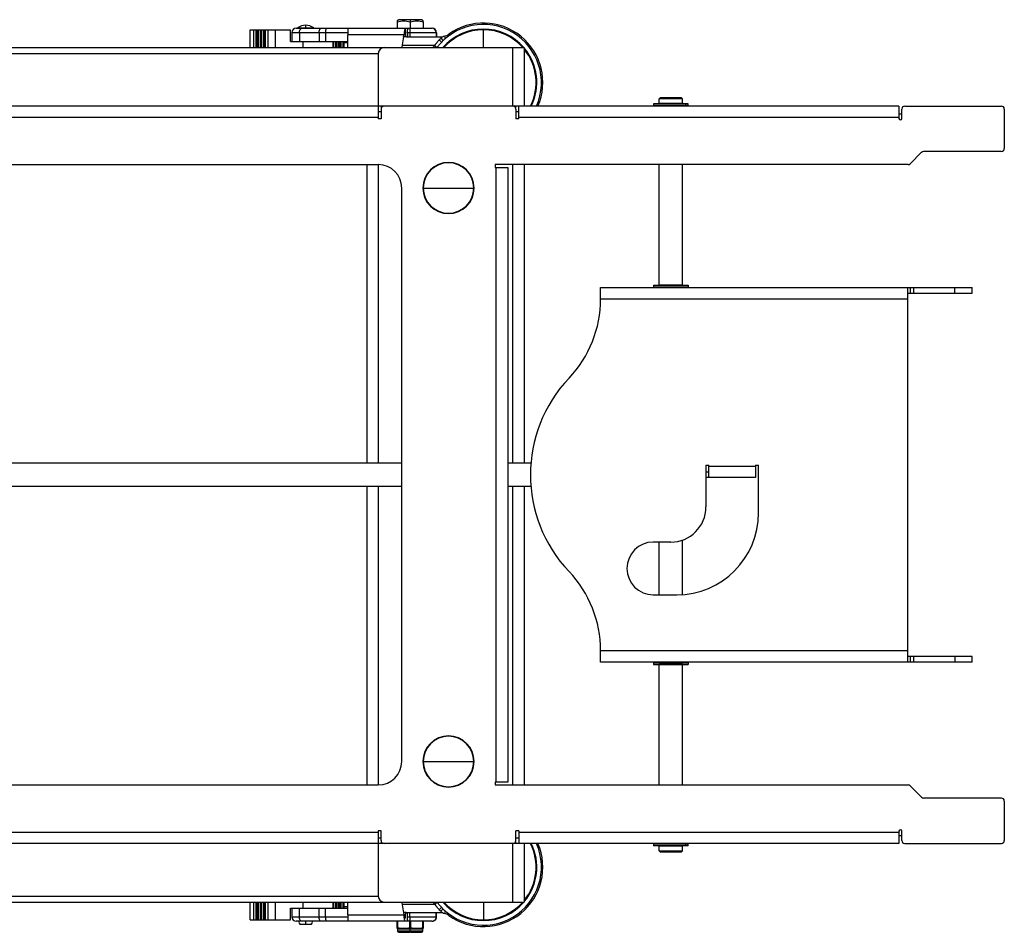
# Model space of a CAD drawing. Header units: millimetres. Extents: x -1710 to 1606, y -930 to 1956.
# Tile 27 of 27: x 58 to 593, y 1460 to 1955. Entities that reach past the tile are written whole.
import ezdxf

# ---------------------------------------------------------------- set-up
doc = ezdxf.new("R2010")
doc.units = ezdxf.units.MM

msp = doc.modelspace()

# ---------------------------------------------------------------- linework, layer by layer
at = {"color": 7, "linetype": 'Continuous', "lineweight": 25}
for p, q in [((208.39, 1950.46), (282.22, 1950.46)), ((209.11, 1950.77), (209.11, 1950.46)), ((209.11, 1950.77), (218, 1950.77)), ((213.54, 1950.46), (213.54, 1950.77)), ((218, 1950.46), (218, 1950.77)), ((236.46, 1950.46), (236.45, 1946.87)), ((264.21, 1955.13), (263.2, 1954.54)), ((263.2, 1953.91), (263.2, 1950.46)), ((276.41, 1955.13), (264.21, 1955.13)), ((267.58, 1950.46), (267.58, 1948.78)), ((270.31, 1955.13), (270.31, 1950.46)), ((277.42, 1954.54), (276.41, 1955.13)), ((277.42, 1953.91), (277.42, 1950.46)), ((310, 1952.56), (310, 1953.32)), ((183.5, 1939.99), (183.5, 1949.64)), ((183.5, 1949.64), (205.3, 1949.64)), ((185.44, 1939.99), (185.44, 1949.64)), ((186.71, 1939.99), (186.71, 1949.64)), ((187.29, 1939.99), (187.29, 1949.64)), ((187.98, 1939.99), (187.98, 1949.64)), ((188.99, 1939.99), (188.99, 1949.64)), ((189.61, 1939.99), (189.61, 1949.64)), ((190.71, 1939.99), (190.71, 1949.64)), ((191.26, 1939.99), (191.26, 1949.64)), ((191.82, 1939.99), (191.82, 1949.64)), ((193.13, 1939.99), (193.13, 1949.64)), ((197.26, 1939.99), (197.26, 1949.64)), ((205.3, 1943.29), (205.3, 1949.64)), ((206.01, 1948.07), (206.01, 1943.32)), ((236.45, 1948.07), (206.01, 1948.07)), ((210.21, 1948.07), (210.21, 1943.32)), ((220.86, 1948.07), (220.86, 1943.32)), ((224.36, 1948.07), (224.36, 1943.32)), ((236.45, 1939.99), (236.45, 1946.87)), ((267.29, 1946.87), (236.45, 1946.87)), ((266.67, 1945.61), (266.84, 1946.47)), ((268.14, 1945.76), (266.7, 1945.76)), ((266.84, 1946.47), (266.83, 1946.47)), ((267.29, 1946.87), (267.58, 1948.78)), ((267.68, 1946.92), (267.3, 1946.92)), ((267.68, 1948.37), (267.68, 1946.92)), ((268.36, 1945.83), (288.04, 1945.83)), ((268.75, 1948.07), (268.75, 1945.83)), ((284.6, 1948.07), (268.75, 1948.07)), ((270.01, 1948.07), (270.01, 1945.83)), ((284.36, 1948.07), (284.36, 1945.83)), ((284.6, 1948.07), (284.6, 1945.83)), ((286.9, 1945.02), (288.14, 1943.74)), ((288.85, 1946.15), (289.25, 1944.76)), ((291.24, 1947.31), (291.68, 1946.69)), ((310, 1939.99), (310, 1950.07)), ((-334.27, 1939.99), (332.22, 1939.99)), ((205.3, 1943.29), (234.4, 1943.29)), ((206.01, 1943.32), (236.45, 1943.32)), ((211.17, 1943.32), (211.17, 1943.29)), ((212.29, 1939.99), (212.29, 1943.29)), ((213.55, 1943.29), (213.55, 1943.32)), ((215.94, 1943.29), (215.94, 1943.32)), ((228.43, 1939.99), (228.43, 1943.29)), ((228.65, 1939.99), (228.65, 1943.29)), ((229.67, 1939.99), (229.67, 1943.29)), ((230.5, 1939.99), (230.5, 1943.29)), ((231.35, 1939.99), (231.35, 1943.29)), ((232.04, 1939.99), (232.04, 1943.29)), ((232.84, 1939.99), (232.84, 1943.29)), ((233.96, 1939.99), (233.96, 1943.29)), ((234.35, 1939.99), (234.35, 1943.29)), ((234.4, 1939.99), (234.4, 1943.29)), ((236.45, 1942.5), (234.4, 1942.5)), ((283.46, 1941.13), (265.81, 1941.13)), ((283.46, 1941.13), (282.63, 1939.99)), ((283.46, 1941.13), (284.87, 1940.06)), ((286.09, 1944.2), (287.36, 1942.97)), ((326, 1908.24), (326, 1939.99)), ((332.22, 1939.99), (332.22, 1908.24)), ((-255.02, 1936.81), (252.98, 1936.81)), ((252.98, 1936.81), (252.98, 1901.38)), ((406.14, 1912.94), (405.38, 1912.17)), ((406.14, 1912.94), (417.31, 1912.94)), ((417.31, 1912.94), (418.08, 1912.17)), ((535.55, 1908.24), (-346.43, 1908.24)), ((254.56, 1908.24), (254.56, 1907.09)), ((327.59, 1907.09), (327.59, 1908.24)), ((329.18, 1901.38), (329.18, 1908.24)), ((402.33, 1909.51), (402.33, 1908.62)), ((421.12, 1909.51), (402.33, 1909.51)), ((421.12, 1908.62), (402.33, 1908.62)), ((418.08, 1912.17), (405.38, 1912.17)), ((405.38, 1909.61), (405.38, 1912.17)), ((418.08, 1909.61), (405.38, 1909.61)), ((405.38, 1908.24), (405.38, 1908.62)), ((405.78, 1909.61), (405.78, 1909.51)), ((411.73, 1909.61), (411.73, 1909.51)), ((417.67, 1909.51), (417.67, 1909.61)), ((418.08, 1909.61), (418.08, 1912.17)), ((418.08, 1908.24), (418.08, 1908.62)), ((419.81, 1908.62), (419.81, 1909.51)), ((421.12, 1908.62), (421.12, 1909.51)), ((535.55, 1908.24), (535.55, 1901.51)), ((538.66, 1908.24), (591.11, 1908.24)), ((254.5, 1905.19), (252.98, 1905.19)), ((254.5, 1906.65), (254.5, 1901.38)), ((327.65, 1906.65), (327.65, 1901.38)), ((329.18, 1905.19), (327.65, 1905.19)), ((537.07, 1903.87), (535.55, 1903.87)), ((537.07, 1901.51), (537.07, 1906.65)), ((592.7, 1906.65), (592.7, 1885.22)), ((252.98, 1902.01), (-255.02, 1902.01)), ((254.5, 1901.38), (252.98, 1901.38)), ((329.18, 1901.38), (327.65, 1901.38)), ((535.55, 1902.01), (329.18, 1902.01)), ((547.79, 1883.17), (541.57, 1876.95)), ((591.11, 1883.63), (548.91, 1883.63)), ((-255.02, 1876.49), (252.98, 1876.49)), ((246.75, 1876.49), (246.75, 1714.56)), ((252.98, 1876.49), (252.98, 1714.56)), ((540.45, 1876.49), (316.48, 1876.49)), ((316.48, 1876.49), (316.48, 1874.96)), ((326, 1714.56), (326, 1876.49)), ((332.22, 1876.49), (332.22, 1714.56)), ((405.38, 1811.18), (405.38, 1876.49)), ((418.08, 1811.18), (418.08, 1876.49)), ((316.48, 1874.96), (323.21, 1874.96)), ((316.98, 1541.46), (316.98, 1874.96)), ((323.21, 1874.96), (323.21, 1541.46)), ((265.68, 1552.64), (265.68, 1863.79)), ((277.18, 1863.79), (304.97, 1863.79)), ((373.63, 1803.59), (373.63, 1809.81)), ((373.63, 1809.81), (575.3, 1809.81)), ((402.33, 1811.08), (402.33, 1810.19)), ((402.33, 1811.08), (421.12, 1811.08)), ((402.33, 1810.19), (421.12, 1810.19)), ((418.08, 1811.18), (405.38, 1811.18)), ((405.38, 1809.81), (405.38, 1810.19)), ((405.78, 1811.18), (405.78, 1811.08)), ((411.73, 1811.18), (411.73, 1811.08)), ((417.67, 1811.08), (417.67, 1811.18)), ((418.08, 1809.81), (418.08, 1810.19)), ((421.12, 1811.08), (421.12, 1810.19)), ((540.31, 1606.61), (540.31, 1809.81)), ((540.31, 1806.76), (575.3, 1806.76)), ((541.84, 1806.76), (541.84, 1809.81)), ((543.36, 1809.81), (543.36, 1806.76)), ((565.78, 1806.76), (565.78, 1809.81)), ((575.3, 1806.76), (575.3, 1809.81)), ((540.31, 1803.59), (373.63, 1803.59)), ((265.68, 1714.56), (-267.72, 1714.56)), ((335.79, 1714.56), (323.21, 1714.56)), ((430.78, 1713.42), (432.36, 1713.42)), ((430.78, 1713.42), (430.78, 1690.75)), ((432.36, 1706.69), (432.36, 1713.42)), ((432.36, 1712.91), (457.76, 1712.91)), ((457.76, 1713.42), (459.35, 1713.42)), ((457.76, 1713.42), (457.76, 1706.69)), ((459.35, 1687.57), (459.35, 1713.42)), ((430.78, 1709.74), (432.36, 1709.74)), ((457.76, 1706.69), (430.78, 1706.69)), ((265.68, 1701.86), (-267.72, 1701.86)), ((246.75, 1701.86), (246.75, 1539.94)), ((252.98, 1701.86), (252.98, 1539.94)), ((335.79, 1701.86), (323.21, 1701.86)), ((326, 1539.94), (326, 1701.86)), ((332.22, 1701.86), (332.22, 1539.94)), ((418.08, 1643.24), (418.08, 1672.79)), ((411.73, 1671.7), (402.2, 1671.7)), ((405.38, 1643.12), (405.38, 1671.7)), ((402.2, 1643.12), (414.9, 1643.12)), ((373.63, 1612.84), (540.31, 1612.84)), ((373.63, 1606.61), (373.63, 1612.84)), ((575.3, 1609.66), (540.31, 1609.66)), ((541.84, 1606.61), (541.84, 1609.66)), ((543.36, 1609.66), (543.36, 1606.61)), ((565.78, 1609.66), (565.78, 1606.61)), ((575.3, 1606.61), (575.3, 1609.66)), ((575.3, 1606.61), (373.63, 1606.61)), ((402.33, 1606.23), (402.33, 1605.34)), ((402.33, 1606.23), (421.12, 1606.23)), ((402.33, 1605.34), (421.12, 1605.34)), ((405.38, 1606.23), (405.38, 1606.61)), ((405.38, 1539.94), (405.38, 1605.24)), ((418.08, 1605.24), (405.38, 1605.24)), ((405.78, 1605.34), (405.78, 1605.24)), ((411.73, 1605.34), (411.73, 1605.24)), ((417.67, 1605.24), (417.67, 1605.34)), ((418.08, 1606.23), (418.08, 1606.61)), ((418.08, 1539.94), (418.08, 1605.24)), ((421.12, 1606.23), (421.12, 1605.34)), ((277.18, 1552.64), (304.97, 1552.64)), ((-255.02, 1539.94), (252.98, 1539.94)), ((323.21, 1541.46), (316.48, 1541.46)), ((316.48, 1541.46), (316.48, 1539.94)), ((316.48, 1539.94), (540.45, 1539.94)), ((547.79, 1533.26), (541.57, 1539.47)), ((591.11, 1532.79), (548.91, 1532.79)), ((592.7, 1531.21), (592.7, 1509.77)), ((-255.02, 1514.41), (252.98, 1514.41)), ((254.5, 1515.05), (252.98, 1515.05)), ((252.98, 1515.05), (252.98, 1479.61)), ((254.5, 1509.77), (254.5, 1515.05)), ((329.18, 1515.05), (327.65, 1515.05)), ((327.65, 1509.77), (327.65, 1515.05)), ((329.18, 1515.05), (329.18, 1508.19)), ((329.18, 1514.41), (535.55, 1514.41)), ((535.55, 1514.92), (535.55, 1508.19)), ((535.55, 1512.55), (537.07, 1512.55)), ((537.07, 1509.77), (537.07, 1514.92)), ((535.55, 1508.19), (-346.43, 1508.19)), ((252.98, 1511.24), (254.5, 1511.24)), ((254.56, 1509.33), (254.56, 1508.19)), ((326, 1476.44), (326, 1508.19)), ((327.59, 1508.19), (327.59, 1509.33)), ((327.65, 1511.24), (329.18, 1511.24)), ((332.22, 1508.19), (332.22, 1476.44)), ((402.33, 1507.81), (402.33, 1506.92)), ((421.12, 1507.81), (402.33, 1507.81)), ((421.12, 1506.92), (402.33, 1506.92)), ((405.38, 1507.81), (405.38, 1508.19)), ((405.38, 1504.25), (405.38, 1506.82)), ((418.08, 1506.82), (405.38, 1506.82)), ((405.78, 1506.92), (405.78, 1506.82)), ((411.73, 1506.92), (411.73, 1506.82)), ((417.67, 1506.82), (417.67, 1506.92)), ((418.08, 1507.81), (418.08, 1508.19)), ((418.08, 1504.25), (418.08, 1506.82)), ((419.81, 1506.92), (419.81, 1507.81)), ((421.12, 1506.92), (421.12, 1507.81)), ((538.66, 1508.19), (591.11, 1508.19)), ((405.38, 1504.25), (418.08, 1504.25)), ((406.14, 1503.49), (405.38, 1504.25)), ((417.31, 1503.49), (406.14, 1503.49)), ((417.31, 1503.49), (418.08, 1504.25)), ((-334.27, 1476.44), (332.22, 1476.44)), ((-255.02, 1479.61), (252.98, 1479.61)), ((183.5, 1466.79), (183.5, 1476.44)), ((185.44, 1466.79), (185.44, 1476.44)), ((186.71, 1466.79), (186.71, 1476.44)), ((187.29, 1466.79), (187.29, 1476.44)), ((187.98, 1466.79), (187.98, 1476.44)), ((188.99, 1466.79), (188.99, 1476.44)), ((189.61, 1466.79), (189.61, 1476.44)), ((190.71, 1466.79), (190.71, 1476.44)), ((191.26, 1466.79), (191.26, 1476.44)), ((191.82, 1466.79), (191.82, 1476.44)), ((193.13, 1466.79), (193.13, 1476.44)), ((197.26, 1466.79), (197.26, 1476.44)), ((212.29, 1473.14), (212.29, 1476.44)), ((228.43, 1473.14), (228.43, 1476.44)), ((228.65, 1473.14), (228.65, 1476.44)), ((229.67, 1473.14), (229.67, 1476.44)), ((230.5, 1473.14), (230.5, 1476.44)), ((231.35, 1473.14), (231.35, 1476.44)), ((232.04, 1473.14), (232.04, 1476.44)), ((232.84, 1473.14), (232.84, 1476.44)), ((233.96, 1473.14), (233.96, 1476.44)), ((234.35, 1473.14), (234.35, 1476.44)), ((234.4, 1473.14), (234.4, 1476.44)), ((236.45, 1469.55), (236.45, 1476.44)), ((265.81, 1475.29), (283.46, 1475.29)), ((282.63, 1476.44), (283.46, 1475.29)), ((283.46, 1475.29), (284.87, 1476.37)), ((310, 1476.44), (310, 1466.35)), ((205.3, 1466.79), (205.3, 1473.14)), ((205.3, 1473.14), (234.4, 1473.14)), ((206.01, 1473.11), (206.01, 1468.35)), ((206.01, 1473.11), (236.45, 1473.11)), ((210.21, 1468.35), (210.21, 1473.11)), ((211.17, 1473.14), (211.17, 1473.11)), ((213.55, 1473.11), (213.55, 1473.14)), ((215.94, 1473.11), (215.94, 1473.14)), ((220.86, 1468.35), (220.86, 1473.11)), ((224.36, 1468.35), (224.36, 1473.11)), ((234.4, 1473.93), (236.45, 1473.93)), ((236.45, 1469.55), (236.46, 1465.97)), ((236.45, 1469.55), (267.29, 1469.55)), ((266.67, 1470.82), (266.84, 1469.96)), ((268.14, 1470.67), (266.7, 1470.67)), ((266.84, 1469.96), (266.83, 1469.96)), ((267.29, 1469.55), (267.58, 1467.65)), ((267.68, 1469.5), (267.3, 1469.5)), ((267.68, 1468.05), (267.68, 1469.5)), ((288.04, 1470.6), (268.36, 1470.6)), ((268.75, 1468.35), (268.75, 1470.6)), ((270.01, 1468.35), (270.01, 1470.6)), ((284.36, 1468.35), (284.36, 1470.6)), ((284.6, 1468.35), (284.6, 1470.6)), ((286.09, 1472.22), (287.36, 1473.46)), ((286.9, 1471.41), (288.14, 1472.69)), ((289.25, 1471.66), (288.85, 1470.28)), ((291.24, 1469.12), (291.68, 1469.74)), ((183.5, 1466.79), (205.3, 1466.79)), ((206.01, 1468.35), (236.45, 1468.35)), ((282.22, 1465.97), (208.39, 1465.97)), ((210.89, 1464.34), (216.22, 1464.34)), ((263.25, 1462.2), (263.25, 1465.97)), ((263.38, 1465.97), (263.38, 1462.57)), ((268.75, 1468.35), (284.6, 1468.35)), ((270.18, 1462.57), (270.18, 1465.97)), ((270.31, 1460.03), (270.31, 1465.97)), ((270.44, 1465.97), (270.44, 1462.57)), ((277.24, 1462.57), (277.24, 1465.97)), ((277.37, 1465.97), (277.37, 1462.2)), ((263.23, 1462.2), (263.29, 1462.18)), ((263.25, 1462.57), (263.38, 1462.57)), ((263.29, 1462.18), (277.34, 1462.18)), ((263.45, 1461.94), (263.45, 1460.76)), ((263.45, 1461.94), (277.17, 1461.94)), ((263.45, 1460.76), (277.17, 1460.76)), ((264.21, 1460), (270.16, 1460)), ((264.38, 1460.38), (264.54, 1460.38)), ((270.16, 1460.38), (270.46, 1460.38)), ((270.18, 1462.57), (270.44, 1462.57)), ((270.46, 1460), (276.41, 1460)), ((276.08, 1460.38), (276.24, 1460.38)), ((277.17, 1460.76), (277.17, 1461.94)), ((277.24, 1462.57), (277.37, 1462.57)), ((277.34, 1462.18), (277.39, 1462.2)), ((310, 1463.86), (310, 1463.1))]:
    msp.add_line(p, q, dxfattribs=at)
at = {"color": 7, "linetype": 'Continuous', "lineweight": 25, "flags": 128}
for points in [[(210.21, 1948.07), (210.23, 1948.54), (210.29, 1948.99), (210.39, 1949.4), (210.52, 1949.76), (210.68, 1950.05), (210.86, 1950.27), (211.06, 1950.41), (211.27, 1950.46)], [(220.86, 1948.07), (220.88, 1948.54), (220.94, 1948.99), (221.04, 1949.4), (221.17, 1949.76), (221.33, 1950.05), (221.51, 1950.27), (221.71, 1950.41), (221.92, 1950.46)], [(266.91, 1946.87), (265.7, 1940.49), (265.62, 1939.99)], [(265.62, 1476.44), (265.7, 1475.94), (266.91, 1469.55)], [(211.27, 1465.97), (211.06, 1466.01), (210.86, 1466.15), (210.68, 1466.37), (210.52, 1466.67), (210.39, 1467.03), (210.29, 1467.44), (210.23, 1467.89), (210.21, 1468.35)], [(221.92, 1465.97), (221.71, 1466.01), (221.51, 1466.15), (221.33, 1466.37), (221.17, 1466.67), (221.04, 1467.03), (220.94, 1467.44), (220.88, 1467.89), (220.86, 1468.35)]]:
    msp.add_lwpolyline(points, dxfattribs=at)
at = {"color": 7, "linetype": 'Continuous', "lineweight": 25}
for centre, radius, start, end in [((208.39, 1948.07), 2.38, 90, 180), ((214.7, 1941.25), 11.04, 95.9545, 120.4217), ((282.75, 1950.58), 69.21, 178.6346, 179.8437), ((212.41, 1941.25), 11.04, 59.5783, 84.0455), ((232.34, 1948.67), 8, 167.0694, 184.2448), ((406.46, 1948.67), 136.45, 179.25, 180.25), ((281.98, 1948.07), 2.38, 359.9997, 89.9997), ((282.22, 1948.07), 2.38, 359.9997, 89.9997), ((310, 1921.06), 31.5, 335.9673, 143.0723), ((310, 1921.06), 32.26, 336.5694, 125.5522), ((310, 1921.06), 33.27, 133.9525, 135.9433), ((290.17, 1941.64), 4.7, 106.2621, 133.9525), ((310, 1921.06), 29.01, 40.7152, 139.2848), ((310, 1921.06), 28.61, 41.4065, 138.5935), ((286.63, 1953.77), 7.94, 286.2621, 305.5522), ((256.15, 1936.81), 3.17, 90, 180), ((310, 1921.06), 29.01, 333.758, 39.9929), ((310, 1921.06), 28.61, 333.3634, 39.0307), ((256.09, 1906.65), 1.59, 90, 180), ((326.06, 1906.65), 1.59, 0, 90), ((538.66, 1906.65), 1.59, 90, 180), ((591.11, 1906.65), 1.59, 0, 90), ((536.31, 1901.51), 0.762, 180, 0), ((548.91, 1882.04), 1.59, 90, 135), ((591.11, 1885.22), 1.59, 270, 0), ((252.98, 1863.79), 12.7, 0, 90), ((291.08, 1863.79), 13.89, 180, 90), ((291.08, 1863.79), 13.89, 90, 180), ((291.08, 1863.79), 13.69, 0, 180), ((540.45, 1878.07), 1.59, 270, 315), ((291.08, 1863.79), 13.69, 180, 0), ((311.39, 1803.59), 62.23, 316.4498, 0), ((411.73, 1708.21), 76.2, 136.4498, 223.5502), ((411.73, 1690.75), 19.05, 270, 0), ((414.9, 1687.57), 44.45, 270, 0), ((402.2, 1657.41), 14.29, 90, 270), ((311.39, 1612.84), 62.23, 0, 43.5502), ((291.08, 1552.64), 13.89, 180, 90), ((291.08, 1552.64), 13.89, 90, 180), ((291.08, 1552.64), 13.69, 0, 180), ((252.98, 1552.64), 12.7, 270, 0), ((291.08, 1552.64), 13.69, 180, 0), ((540.45, 1538.35), 1.59, 45, 90), ((548.91, 1534.38), 1.59, 225, 270), ((591.11, 1531.21), 1.59, 0, 90), ((536.31, 1514.92), 0.762, 0, 180), ((256.09, 1509.77), 1.59, 180, 270), ((310, 1495.36), 31.5, 216.9277, 24.0327), ((310, 1495.36), 32.26, 234.4478, 23.4306), ((326.06, 1509.77), 1.59, 270, 0), ((310, 1495.36), 28.61, 320.9693, 26.6366), ((310, 1495.36), 29.01, 320.0071, 26.242), ((538.66, 1509.77), 1.59, 180, 270), ((591.11, 1509.77), 1.59, 270, 0), ((256.15, 1479.61), 3.18, 180, 270), ((310, 1495.36), 29.01, 220.7152, 319.2848), ((310, 1495.36), 28.61, 221.4065, 318.5935), ((310, 1495.36), 33.27, 224.0567, 226.0475), ((290.17, 1474.79), 4.7, 226.0475, 253.7379), ((286.63, 1462.66), 7.94, 54.4478, 73.7379), ((208.39, 1468.35), 2.38, 180, 270), ((210.89, 1465.36), 1.02, 143.1301, 270), ((315.02, 1465.38), 101.48, 179.6661, 180.5839), ((216.22, 1465.36), 1.02, 270, 36.8699), ((232.34, 1467.76), 8, 175.7552, 192.9306), ((406.46, 1467.75), 136.45, 179.75, 180.75), ((281.98, 1468.35), 2.38, 270.0003, 0.0003), ((282.22, 1468.35), 2.38, 270.0003, 0.0003), ((263.2, 1461.94), 0.254, 0, 70), ((264.21, 1460.76), 0.762, 180, 270), ((276.41, 1460.76), 0.762, 270, 0), ((277.42, 1461.94), 0.254, 110, 180)]:
    msp.add_arc(centre, radius, start, end, dxfattribs=at)
for points, knots in [([(263.2, 1954.54), (263.2, 1954.54), (263.2, 1954.75), (263.2, 1954.33), (263.2, 1953.91)], [0, 0, 0, 0, 0.000282, 1, 1, 1, 1]), ([(263.2, 1953.91), (264.38, 1954.22), (266.75, 1954.86), (269.12, 1954.22), (270.31, 1953.91)], [0, 0, 0, 0, 0.499067, 1, 1, 1, 1]), ([(267.58, 1950.46), (267.5, 1950.26), (267.33, 1949.87), (267.14, 1949.02), (266.99, 1948.02), (266.93, 1947.26), (266.91, 1946.87)], [0, 0, 0, 0, 0.249452, 0.49967, 0.748715, 1, 1, 1, 1]), ([(268.75, 1948.07), (268.75, 1948.23), (268.75, 1948.55), (268.8, 1949.01), (268.86, 1949.43), (268.98, 1949.9), (269.17, 1950.35), (269.36, 1950.42), (269.46, 1950.46)], [0, 0, 0, 0, 0.1250683, 0.2505498, 0.3752202, 0.5008669, 0.7499789, 1, 1, 1, 1]), ([(270.31, 1953.91), (271.49, 1954.22), (273.86, 1954.86), (276.23, 1954.22), (277.42, 1953.91)], [0, 0, 0, 0, 0.499067, 1, 1, 1, 1]), ([(277.42, 1953.91), (277.42, 1954.33), (277.42, 1954.75), (277.42, 1954.54), (277.42, 1954.54)], [0, 0, 0, 0, 0.999718, 1, 1, 1, 1]), ([(266.83, 1946.47), (266.84, 1946.47), (266.84, 1946.49), (266.86, 1946.58), (266.89, 1946.72), (266.91, 1946.82), (266.92, 1946.87)], [0, 0, 0, 0, 0.25085, 0.499571, 0.74887, 1, 1, 1, 1]), ([(267.58, 1948.78), (267.59, 1948.77), (267.62, 1948.76), (267.65, 1948.67), (267.67, 1948.53), (267.68, 1948.43), (267.68, 1948.37)], [0, 0, 0, 0, 0.25047, 0.500025, 0.749329, 1, 1, 1, 1]), ([(267.68, 1946.92), (267.73, 1946.71), (267.83, 1946.32), (267.93, 1945.93), (267.97, 1945.76)], [0, 0, 0, 0, 0.5601492, 1, 1, 1, 1]), ([(286.09, 1944.2), (285.7, 1943.79), (285.15, 1943.21), (284.51, 1942.46), (284.03, 1941.87), (283.7, 1941.45), (283.46, 1941.13)], [0, 0, 0, 0, 0.449653, 0.625791, 0.71568, 1, 1, 1, 1]), ([(283.46, 1475.29), (283.7, 1474.98), (284.03, 1474.56), (284.51, 1473.97), (285.15, 1473.21), (285.7, 1472.64), (286.09, 1472.22)], [0, 0, 0, 0, 0.283121, 0.37429, 0.549535, 1, 1, 1, 1]), ([(266.83, 1469.96), (266.84, 1469.95), (266.84, 1469.94), (266.85, 1469.89), (266.86, 1469.83), (266.88, 1469.74), (266.9, 1469.64), (266.91, 1469.58), (266.92, 1469.55)], [0, 0, 0, 0, 0.241799, 0.368738, 0.499547, 0.710817, 0.845759, 1, 1, 1, 1]), ([(267.58, 1465.97), (267.49, 1466.17), (267.33, 1466.56), (267.13, 1467.42), (266.99, 1468.41), (266.93, 1469.17), (266.91, 1469.55)], [0, 0, 0, 0, 0.256421, 0.499669, 0.752201, 1, 1, 1, 1]), ([(267.68, 1469.5), (267.73, 1469.72), (267.83, 1470.11), (267.93, 1470.5), (267.97, 1470.67)], [0, 0, 0, 0, 0.5601492, 1, 1, 1, 1]), ([(267.58, 1467.65), (267.59, 1467.65), (267.6, 1467.65), (267.63, 1467.69), (267.65, 1467.75), (267.66, 1467.82), (267.68, 1467.92), (267.68, 1468), (267.68, 1468.05)], [0, 0, 0, 0, 0.157121, 0.292949, 0.500033, 0.631615, 0.758848, 1, 1, 1, 1]), ([(269.46, 1465.97), (269.36, 1466), (269.18, 1466.07), (268.98, 1466.52), (268.86, 1467), (268.8, 1467.41), (268.75, 1467.87), (268.75, 1468.19), (268.75, 1468.35)], [0, 0, 0, 0, 0.249486, 0.498684, 0.624232, 0.748948, 0.874303, 1, 1, 1, 1]), ([(264.38, 1460.38), (264.42, 1460.33), (264.48, 1460.22), (264.62, 1460.1), (264.78, 1460.02), (264.9, 1460.01), (264.96, 1460)], [0, 0, 0, 0, 0.248442, 0.499857, 0.749403, 1, 1, 1, 1]), ([(265.11, 1460), (265.05, 1460), (264.94, 1460.01), (264.78, 1460.09), (264.64, 1460.22), (264.57, 1460.33), (264.54, 1460.38)], [0, 0, 0, 0, 0.248229, 0.499413, 0.748928, 1, 1, 1, 1]), ([(270.16, 1460.38), (270.16, 1460.33), (270.16, 1460.22), (270.16, 1460.1), (270.16, 1460.02), (270.16, 1460.01), (270.16, 1460)], [0, 0, 0, 0, 0.248957, 0.500938, 0.750326, 1, 1, 1, 1]), ([(270.46, 1460), (270.46, 1460), (270.46, 1460.01), (270.46, 1460.1), (270.46, 1460.22), (270.46, 1460.33), (270.46, 1460.38)], [0, 0, 0, 0, 0.248575, 0.500129, 0.75045, 1, 1, 1, 1]), ([(276.08, 1460.38), (276.05, 1460.33), (275.99, 1460.22), (275.85, 1460.1), (275.68, 1460.02), (275.57, 1460.01), (275.51, 1460)], [0, 0, 0, 0, 0.248442, 0.499857, 0.749403, 1, 1, 1, 1]), ([(275.66, 1460), (275.72, 1460), (275.84, 1460.01), (276, 1460.09), (276.14, 1460.22), (276.2, 1460.33), (276.24, 1460.38)], [0, 0, 0, 0, 0.248229, 0.499413, 0.748928, 1, 1, 1, 1])]:
    msp.add_open_spline(points, degree=3, knots=knots, dxfattribs=at)
for points in [[(263.38, 1462.57), (264.52, 1462.38), (266.78, 1462.01), (269.04, 1462.38), (270.18, 1462.57)], [(270.44, 1462.57), (271.58, 1462.38), (273.84, 1462.01), (276.11, 1462.38), (277.24, 1462.57)]]:
    msp.add_open_spline(points, degree=3, dxfattribs=at)

doc.saveas('drawing.dxf')
